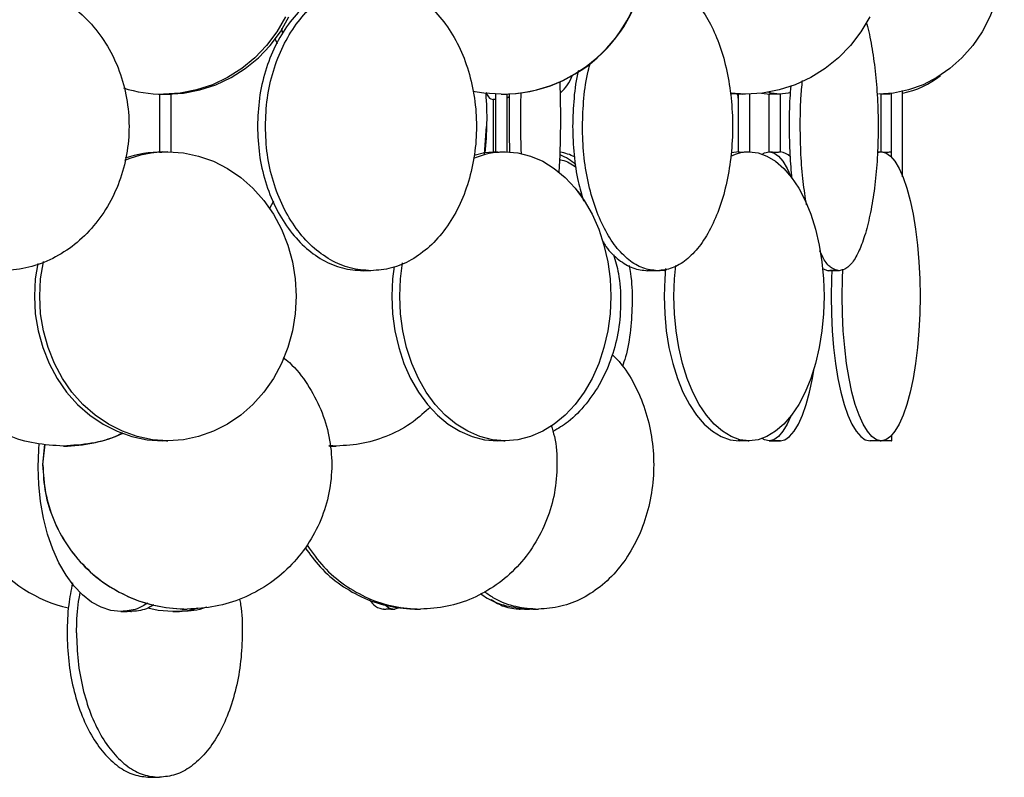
# Model space of a CAD drawing. Header units: millimetres. Extents: x 599 to 2581, y 477 to 2698.
# Tile 16 of 31: x 1040 to 1211, y 1493 to 1624. Entities that reach past the tile are written whole.
import ezdxf

# ---------------------------------------------------------------- set-up
doc = ezdxf.new("R2010")
doc.units = ezdxf.units.MM

msp = doc.modelspace()

# ---------------------------------------------------------------- linework, layer by layer
at = {"color": 7, "linetype": 'Continuous', "lineweight": 25}
for p, q in [((1085.79, 1621.45), (1085.58, 1622.29)), ((1084.47, 1620.49), (1084.8, 1619.73)), ((1064.43, 1610.95), (1064.43, 1600.93)), ((1066.43, 1600.93), (1066.43, 1610.96)), ((1122.59, 1610.96), (1122.59, 1600.93)), ((1124.59, 1600.94), (1124.59, 1610.96)), ((1165.85, 1610.94), (1163.19, 1611.09)), ((1163.22, 1611.04), (1165.38, 1610.94)), ((1164.61, 1610.96), (1164.61, 1600.94)), ((1166.61, 1600.94), (1166.61, 1610.95)), ((1168.64, 1611.11), (1170.05, 1610.94)), ((1169.92, 1610.95), (1169.92, 1600.94)), ((1171.92, 1600.94), (1171.92, 1610.94)), ((1189.37, 1600.94), (1189.37, 1610.95)), ((1190.89, 1610.94), (1189.98, 1610.98)), ((1122.2, 1610.04), (1122.2, 1600.92)), ((1124.97, 1610.46), (1124.59, 1610.24)), ((1120.71, 1600.58), (1121.05, 1605.37)), ((1164.76, 1600.94), (1163.36, 1600.8)), ((1188.7, 1600.83), (1189.34, 1600.94)), ((1136.47, 1594.48), (1137.6, 1593.35)), ((1084.15, 1592.4), (1083.5, 1591.16)), ((1101.03, 1580.37), (1099.34, 1580.37)), ((1101.34, 1580.36), (1101.34, 1580.39)), ((1150.63, 1580.37), (1148.78, 1580.37)), ((1151.87, 1580.37), (1151.98, 1580.37)), ((1179.16, 1580.73), (1180.15, 1580.37)), ((1182.08, 1580.37), (1180.12, 1580.37)), ((1065.89, 1550.94), (1064.44, 1550.94)), ((1124.28, 1550.94), (1122.6, 1550.94)), ((1166.47, 1550.94), (1164.63, 1550.94)), ((1169.95, 1550.94), (1171.91, 1550.94)), ((1189.34, 1550.94), (1187.38, 1550.94)), ((1191.19, 1550.94), (1189.34, 1550.94)), ((1191.19, 1550.94), (1191.19, 1551.9)), ((1044.56, 1550.33), (1044.21, 1546.78)), ((1044.25, 1546.78), (1044.6, 1550.33)), ((1095.04, 1550.01), (1093.91, 1550.13)), ((1093.92, 1550.02), (1094.45, 1550.01)), ((1106.07, 1522.08), (1105.18, 1521.78)), ((1128.6, 1521.8), (1128.48, 1521.78))]:
    msp.add_line(p, q, dxfattribs=at)
at = {"color": 7, "linetype": 'Continuous', "lineweight": 25, "flags": 128}
for points in [[(1201.84, 1656.03), (1203.31, 1654.65), (1205.18, 1652.52), (1206.8, 1650.14), (1208.16, 1647.56), (1209.24, 1644.81), (1210.02, 1641.92), (1210.5, 1638.96), (1210.66, 1635.94), (1210.5, 1632.93), (1210.02, 1629.96), (1209.24, 1627.08), (1208.16, 1624.32), (1206.8, 1621.74), (1205.18, 1619.36), (1203.31, 1617.23), (1201.24, 1615.37), (1198.99, 1613.81), (1196.59, 1612.57), (1194.08, 1611.67), (1191.49, 1611.12), (1188.86, 1610.94)], [(1086.23, 1624.32), (1084.74, 1621.74), (1082.97, 1619.36), (1080.93, 1617.23), (1078.67, 1615.37), (1076.2, 1613.81), (1073.58, 1612.57), (1070.83, 1611.67), (1068, 1611.12), (1065.13, 1610.94)], [(1065.73, 1610.94), (1068.61, 1611.12), (1071.44, 1611.67), (1074.18, 1612.57), (1076.81, 1613.81), (1079.27, 1615.37), (1081.54, 1617.23), (1083.57, 1619.36), (1085.35, 1621.74), (1086.83, 1624.32)], [(1187.36, 1624.32), (1185.84, 1621.74), (1184.03, 1619.36), (1181.96, 1617.23), (1179.65, 1615.37), (1177.14, 1613.81), (1174.46, 1612.57), (1171.66, 1611.67), (1168.78, 1611.12), (1165.85, 1610.94)], [(1123.56, 1610.94), (1120.55, 1611.12), (1118.65, 1611.43)], [(1171.79, 1610.94), (1170.31, 1611.12), (1169.8, 1611.27)], [(1173.64, 1611.23), (1173.27, 1611.12), (1171.79, 1610.94)], [(1065.89, 1600.94), (1068.57, 1600.76), (1071.2, 1600.22), (1073.76, 1599.32), (1076.21, 1598.08), (1078.5, 1596.52), (1080.61, 1594.65), (1082.51, 1592.52), (1084.16, 1590.14), (1085.55, 1587.56), (1086.65, 1584.81), (1087.44, 1581.92), (1087.93, 1578.96), (1088.09, 1575.94), (1087.93, 1572.93), (1087.44, 1569.96), (1086.65, 1567.08), (1085.55, 1564.32), (1084.16, 1561.74), (1082.51, 1559.36), (1080.61, 1557.23), (1078.5, 1555.37), (1076.21, 1553.81), (1073.76, 1552.57), (1071.2, 1551.67), (1068.57, 1551.12), (1065.89, 1550.94)], [(1122.91, 1600.94), (1120.71, 1600.76), (1118.9, 1600.33)], [(1124.28, 1600.94), (1126.48, 1600.76), (1128.65, 1600.22), (1130.76, 1599.32), (1132.77, 1598.08), (1134.66, 1596.52), (1136.39, 1594.65), (1137.95, 1592.52), (1139.31, 1590.14), (1140.46, 1587.56), (1141.36, 1584.81), (1142.02, 1581.92), (1142.42, 1578.96), (1142.55, 1575.94), (1142.42, 1572.93), (1142.02, 1569.96), (1141.36, 1567.08), (1140.46, 1564.32), (1139.31, 1561.74), (1137.95, 1559.36), (1136.39, 1557.23), (1134.66, 1555.37), (1132.77, 1553.81), (1130.76, 1552.57), (1128.65, 1551.67), (1126.48, 1551.12), (1124.28, 1550.94)], [(1166.47, 1600.94), (1168.03, 1600.76), (1169.58, 1600.22), (1171.08, 1599.32), (1172.51, 1598.08), (1173.85, 1596.52), (1175.08, 1594.65), (1176.19, 1592.52), (1177.16, 1590.14), (1177.97, 1587.56), (1178.61, 1584.81), (1179.08, 1581.92), (1179.36, 1578.96), (1179.46, 1575.94), (1179.36, 1572.93), (1179.08, 1569.96), (1178.61, 1567.08), (1177.97, 1564.32), (1177.16, 1561.74), (1176.19, 1559.36), (1175.08, 1557.23), (1173.85, 1555.37), (1172.51, 1553.81), (1171.08, 1552.57), (1169.58, 1551.67), (1168.03, 1551.12), (1166.47, 1550.94)], [(1168.76, 1600.55), (1169.14, 1600.76), (1169.95, 1600.94)], [(1169.95, 1600.94), (1170.77, 1600.76), (1171.57, 1600.22), (1172.35, 1599.32), (1173.09, 1598.08), (1173.72, 1596.69)], [(1189.34, 1600.94), (1190.15, 1600.76), (1190.95, 1600.22), (1191.73, 1599.32), (1192.47, 1598.08), (1193.17, 1596.52), (1193.81, 1594.65), (1194.39, 1592.52), (1194.89, 1590.14), (1195.31, 1587.56), (1195.64, 1584.81), (1195.89, 1581.92), (1196.03, 1578.96), (1196.08, 1575.94), (1196.03, 1572.93), (1195.89, 1569.96), (1195.64, 1567.08), (1195.31, 1564.32), (1194.89, 1561.74), (1194.39, 1559.36), (1193.81, 1557.23), (1193.17, 1555.37), (1192.47, 1553.81), (1191.73, 1552.57), (1190.95, 1551.67), (1190.15, 1551.12), (1189.34, 1550.94)], [(1043.36, 1581.64), (1042.94, 1578.96), (1042.77, 1575.94), (1042.94, 1572.93), (1043.42, 1569.96), (1044.22, 1567.08), (1045.32, 1564.32), (1046.7, 1561.74), (1048.36, 1559.36), (1050.25, 1557.23), (1052.36, 1555.37), (1054.66, 1553.81), (1057.1, 1552.57), (1059.66, 1551.67), (1062.3, 1551.12), (1064.97, 1550.94)], [(1065.89, 1550.94), (1063.22, 1551.12), (1060.58, 1551.67), (1058.02, 1552.57), (1055.58, 1553.81), (1053.28, 1555.37), (1051.17, 1557.23), (1049.28, 1559.36), (1047.62, 1561.74), (1046.24, 1564.32), (1045.14, 1567.08), (1044.34, 1569.96), (1043.86, 1572.93), (1043.7, 1575.94), (1043.86, 1578.96), (1044.34, 1581.92), (1044.35, 1581.98)], [(1124.28, 1550.94), (1122.08, 1551.12), (1119.9, 1551.67), (1117.8, 1552.57), (1115.79, 1553.81), (1113.9, 1555.37), (1112.16, 1557.23), (1110.6, 1559.36), (1109.24, 1561.74), (1108.1, 1564.32), (1107.19, 1567.08), (1106.54, 1569.96), (1106.14, 1572.93), (1106.01, 1575.94), (1106.14, 1578.96), (1106.5, 1581.73)], [(1105.03, 1581.1), (1104.77, 1578.96), (1104.64, 1575.94), (1104.77, 1572.93), (1105.17, 1569.96), (1105.83, 1567.08), (1106.73, 1564.32), (1107.88, 1561.74), (1109.24, 1559.36), (1110.8, 1557.23), (1112.53, 1555.37), (1114.42, 1553.81), (1116.43, 1552.57), (1118.54, 1551.67), (1120.71, 1551.12), (1122.91, 1550.94)], [(1152.01, 1580.75), (1151.87, 1578.96), (1151.77, 1575.94), (1151.87, 1572.93), (1152.15, 1569.96), (1152.61, 1567.08), (1153.26, 1564.32), (1154.07, 1561.74), (1155.04, 1559.36), (1156.15, 1557.23), (1157.38, 1555.37), (1158.72, 1553.81), (1160.15, 1552.57), (1161.65, 1551.67), (1163.19, 1551.12), (1164.76, 1550.94)], [(1166.47, 1550.94), (1164.9, 1551.12), (1163.36, 1551.67), (1161.86, 1552.57), (1160.43, 1553.81), (1159.09, 1555.37), (1157.86, 1557.23), (1156.75, 1559.36), (1155.78, 1561.74), (1154.97, 1564.32), (1154.32, 1567.08), (1153.86, 1569.96), (1153.57, 1572.93), (1153.48, 1575.94), (1153.57, 1578.96), (1153.78, 1581.3)], [(1180.78, 1580.47), (1180.72, 1578.96), (1180.67, 1575.94), (1180.72, 1572.93), (1180.86, 1569.96), (1181.1, 1567.08), (1181.44, 1564.32), (1181.86, 1561.74), (1182.36, 1559.36), (1182.94, 1557.23), (1183.58, 1555.37), (1184.28, 1553.81), (1185.02, 1552.57), (1185.8, 1551.67), (1186.6, 1551.12), (1187.41, 1550.94)], [(1189.34, 1550.94), (1188.52, 1551.12), (1187.72, 1551.67), (1186.95, 1552.57), (1186.2, 1553.81), (1185.51, 1555.37), (1184.86, 1557.23), (1184.29, 1559.36), (1183.79, 1561.74), (1183.36, 1564.32), (1183.03, 1567.08), (1182.79, 1569.96), (1182.64, 1572.93), (1182.59, 1575.94), (1182.64, 1578.96), (1182.71, 1580.65)], [(1171.88, 1550.94), (1172.69, 1551.12), (1173.49, 1551.67), (1174.27, 1552.57), (1175.01, 1553.81), (1175.71, 1555.37), (1176.35, 1557.23), (1176.93, 1559.36), (1177.43, 1561.74), (1177.72, 1563.46)], [(1173.72, 1555.2), (1173.09, 1553.81), (1172.35, 1552.57), (1171.57, 1551.67), (1170.77, 1551.12), (1169.95, 1550.94)], [(1169.95, 1550.94), (1169.14, 1551.12), (1168.76, 1551.33)], [(1187.38, 1550.94), (1187.38, 1550.94), (1187.45, 1550.95), (1187.63, 1550.96), (1187.9, 1550.96), (1188.22, 1550.96), (1188.55, 1550.96), (1188.87, 1550.95), (1189.13, 1550.95), (1189.3, 1550.94), (1189.34, 1550.94), (1189.34, 1550.94)], [(1057.76, 1521.38), (1056.03, 1521.56), (1054.33, 1522.11), (1052.68, 1523), (1051.1, 1524.24), (1049.62, 1525.8), (1048.25, 1527.67), (1047.03, 1529.8), (1045.96, 1532.18), (1045.07, 1534.76), (1044.35, 1537.51), (1043.84, 1540.4), (1043.53, 1543.37), (1043.42, 1546.38), (1043.53, 1549.39), (1043.61, 1550.44)], [(1066.73, 1521.38), (1064.23, 1521.56), (1062.44, 1521.92)]]:
    msp.add_lwpolyline(points, dxfattribs=at)
at = {"color": 7, "linetype": 'Continuous', "lineweight": 25}
for centre, radius, start, end in [((1123.55, 1635.94), 25, 270.0268, 86.8483), ((1123.62, 1635.94), 25, 270.0268, 87.005), ((1129.49, 1616.39), 6.76, 309.813, 340.5672), ((1190.32, 1625.54), 14.67, 280.7994, 309.344), ((962.23, 1606.8), 171.65, 356.8706, 2.1014), ((1065.14, 1633.75), 22.81, 252.2204, 269.9802), ((1065.03, 1606.79), 56.09, 353.8486, 4.3876), ((1302.18, 1606.79), 177.25, 178.6462, 181.8979), ((1303.22, 1606.79), 176.31, 178.5771, 181.9925), ((1065.92, 1580.95), 19.99, 90.0714, 112.1194), ((1064.99, 1581), 19.94, 90.0564, 109.0524), ((1124.33, 1587.06), 13.88, 90.2269, 113.5647), ((1130.17, 1591.64), 9.5, 48.2165, 67.7736), ((1132.68, 1593.33), 7.63, 61.938, 81.7329), ((1166.56, 1593.55), 7.39, 90.6766, 116.26), ((1171.66, 1598.28), 2.67, 43.9868, 85.2103), ((1047.82, 1575.01), 24.99, 270.0002, 294.1184), ((1054.16, 1545.7), 24.35, 217.4267, 256.9788)]:
    msp.add_arc(centre, radius, start, end, dxfattribs=at)
for points in [[(1036.96, 1630.37), (1038.41, 1630.28), (1041.32, 1630.09), (1045.51, 1628.6), (1049.37, 1626.29), (1052.75, 1623.16), (1055.53, 1619.35), (1057.6, 1615), (1058.87, 1610.28), (1059.3, 1605.37), (1058.87, 1600.46), (1057.6, 1595.74), (1055.53, 1591.39), (1052.75, 1587.58), (1049.37, 1584.44), (1045.51, 1582.13), (1041.32, 1580.65), (1038.41, 1580.46), (1036.96, 1580.37)], [(1099.66, 1630.37), (1098.47, 1630.28), (1096.07, 1630.09), (1092.62, 1628.6), (1089.44, 1626.29), (1086.66, 1623.16), (1084.37, 1619.35), (1082.68, 1615), (1081.59, 1610.28), (1081.46, 1607), (1081.39, 1605.37)], [(1082.76, 1605.37), (1082.82, 1607), (1082.96, 1610.28), (1084.05, 1615), (1085.73, 1619.35), (1088.02, 1623.16), (1090.81, 1626.29), (1093.99, 1628.6), (1097.44, 1630.09), (1099.83, 1630.28), (1101.03, 1630.37)], [(1101.03, 1630.37), (1102.22, 1630.28), (1104.61, 1630.09), (1108.06, 1628.6), (1111.24, 1626.29), (1114.03, 1623.16), (1116.32, 1619.35), (1118.01, 1615), (1119.06, 1610.28), (1119.41, 1605.37), (1119.06, 1600.46), (1118.01, 1595.74), (1116.32, 1591.39), (1114.03, 1587.58), (1111.24, 1584.44), (1108.06, 1582.13), (1104.61, 1580.65), (1102.22, 1580.46), (1101.03, 1580.37)], [(1150.63, 1630.37), (1151.48, 1630.28), (1153.18, 1630.09), (1155.63, 1628.6), (1157.89, 1626.29), (1159.87, 1623.16), (1161.5, 1619.35), (1162.7, 1615), (1163.45, 1610.28), (1163.7, 1605.37), (1163.45, 1600.46), (1162.7, 1595.74), (1161.5, 1591.39), (1159.87, 1587.58), (1157.89, 1584.44), (1155.63, 1582.13), (1153.18, 1580.65), (1151.48, 1580.46), (1150.63, 1580.37)], [(1081.39, 1605.37), (1081.46, 1603.73), (1081.59, 1600.46), (1082.68, 1595.74), (1084.37, 1591.39), (1086.66, 1587.58), (1089.44, 1584.44), (1092.62, 1582.13), (1096.07, 1580.65), (1098.47, 1580.46), (1099.66, 1580.37)], [(1101.03, 1580.37), (1099.83, 1580.46), (1097.44, 1580.65), (1093.99, 1582.13), (1090.81, 1584.44), (1088.02, 1587.58), (1085.73, 1591.39), (1084.05, 1595.74), (1082.96, 1600.46), (1082.82, 1603.73), (1082.76, 1605.37)], [(1150.63, 1580.37), (1149.78, 1580.46), (1148.08, 1580.65), (1145.62, 1582.13), (1143.36, 1584.44), (1141.38, 1587.58), (1139.75, 1591.39), (1138.55, 1595.74), (1137.78, 1600.46), (1137.68, 1603.73), (1137.64, 1605.37)], [(1044.21, 1546.78), (1044.31, 1545.15), (1044.49, 1541.88), (1045.98, 1537.16), (1048.29, 1532.81), (1051.42, 1528.99), (1055.23, 1525.86), (1059.58, 1523.55), (1064.3, 1522.06), (1067.57, 1521.88), (1069.21, 1521.78)], [(1044.25, 1546.78), (1044.34, 1545.15), (1044.53, 1541.88), (1046.01, 1537.16), (1048.32, 1532.81), (1051.46, 1528.99), (1055.27, 1525.86), (1059.62, 1523.55), (1064.34, 1522.06), (1067.61, 1521.88), (1069.25, 1521.78)], [(1048.44, 1517.66), (1048.49, 1516.02), (1048.6, 1512.75), (1049.45, 1508.03), (1050.77, 1503.68), (1052.57, 1499.87), (1054.76, 1496.74), (1057.25, 1494.42), (1059.96, 1492.94), (1061.84, 1492.75), (1062.78, 1492.66)], [(1050.07, 1517.66), (1050.13, 1516.02), (1050.23, 1512.75), (1051.09, 1508.03), (1052.41, 1503.68), (1054.21, 1499.87), (1056.4, 1496.74), (1058.89, 1494.42), (1061.6, 1492.94), (1063.47, 1492.75), (1064.41, 1492.66)]]:
    msp.add_open_spline(points, degree=3, dxfattribs=at)
for points, knots in [([(1186.75, 1623.35), (1186.78, 1623.25), (1187.16, 1622.12), (1187.71, 1619.3), (1188.35, 1615.01), (1188.73, 1610.27), (1188.87, 1605.37), (1188.74, 1600.46), (1188.35, 1595.74), (1187.72, 1591.39), (1186.88, 1587.58), (1185.85, 1584.44), (1184.68, 1582.13), (1183.4, 1580.65), (1182.52, 1580.46), (1182.08, 1580.37)], [0, 0, 0, 0, 0.0081331, 0.0907887, 0.1734443, 0.2560998, 0.3387554, 0.421411, 0.5040666, 0.5867221, 0.6693777, 0.7520333, 0.8346889, 0.9173444, 1, 1, 1, 1]), ([(1137.64, 1605.37), (1137.69, 1607), (1137.8, 1610.26), (1138.33, 1614), (1138.89, 1615.91), (1139.03, 1616.39)], [0, 0, 0, 0, 0.428095, 0.856191, 1, 1, 1, 1]), ([(1136.93, 1614.97), (1136.92, 1614.96), (1136.52, 1613.51), (1136.1, 1610.25), (1135.99, 1606.99), (1135.93, 1605.37)], [0, 0, 0, 0, 0.004387, 0.502194, 1, 1, 1, 1]), ([(1173.71, 1612.37), (1173.65, 1611.67), (1173.44, 1609.41), (1173.42, 1607.02), (1173.41, 1605.37)], [0, 0, 0, 0, 0.311746, 1, 1, 1, 1]), ([(1175.33, 1605.37), (1175.35, 1607.01), (1175.38, 1609.72), (1175.62, 1612.28), (1175.71, 1613.29)], [0, 0, 0, 0, 0.60668, 1, 1, 1, 1]), ([(1065.13, 1610.94), (1065.24, 1610.94), (1065.46, 1610.94), (1065.72, 1610.95), (1065.96, 1610.95), (1066.18, 1610.96), (1066.36, 1610.96), (1066.44, 1610.96), (1066.42, 1610.96), (1066.42, 1610.96)], [0, 0, 0, 0, 0.179519, 0.359034, 0.4184, 0.598012, 0.777627, 0.957149, 1, 1, 1, 1]), ([(1120.93, 1611.25), (1121.08, 1610.97), (1121.49, 1610.16), (1121.93, 1610.07), (1122.22, 1610.01)], [0, 0, 0, 0, 0.3485523, 1, 1, 1, 1]), ([(1123.56, 1610.94), (1123.67, 1610.94), (1123.9, 1610.94), (1124.14, 1610.95), (1124.34, 1610.95), (1124.49, 1610.96), (1124.6, 1610.96), (1124.58, 1610.96), (1124.58, 1610.96)], [0, 0, 0, 0, 0.210045, 0.420085, 0.489547, 0.6997, 0.909858, 1, 1, 1, 1]), ([(1164.61, 1610.24), (1164.61, 1610.24), (1164.6, 1610.5), (1164.55, 1610.73), (1164.5, 1610.97)], [0, 0, 0, 0, 0.006548, 1, 1, 1, 1]), ([(1165.85, 1610.94), (1165.74, 1610.94), (1165.52, 1610.94), (1165.18, 1610.95), (1164.9, 1610.96), (1164.71, 1610.96), (1164.61, 1610.96), (1164.62, 1610.96), (1164.63, 1610.96)], [0, 0, 0, 0, 0.18633, 0.372656, 0.559076, 0.745557, 0.931936, 1, 1, 1, 1]), ([(1171.79, 1610.94), (1171.72, 1610.94), (1171.59, 1610.94), (1171.3, 1610.95), (1170.97, 1610.96), (1170.63, 1610.96), (1170.32, 1610.96), (1170.08, 1610.96), (1169.94, 1610.95), (1169.93, 1610.95), (1169.93, 1610.95)], [0, 0, 0, 0, 0.12822, 0.256437, 0.384718, 0.513042, 0.641296, 0.769476, 0.895994, 1, 1, 1, 1]), ([(1190.89, 1610.94), (1190.81, 1610.94), (1190.63, 1610.94), (1190.3, 1610.95), (1189.96, 1610.96), (1189.64, 1610.96), (1189.48, 1610.96), (1189.41, 1610.96)], [0, 0, 0, 0, 0.200549, 0.401095, 0.601741, 0.802454, 1, 1, 1, 1]), ([(1191.05, 1611), (1191.05, 1610.75), (1191.05, 1608.94), (1191.05, 1607.02), (1191.05, 1605.37)], [0, 0, 0, 0, 0.138096, 1, 1, 1, 1]), ([(1193.05, 1605.37), (1193.05, 1607.02), (1193.05, 1609.14), (1193.05, 1611.14), (1193.05, 1611.58)], [0, 0, 0, 0, 0.778039, 1, 1, 1, 1]), ([(1122.59, 1610.03), (1122.58, 1610.03), (1122.49, 1610.03), (1122.38, 1610.02), (1122.27, 1610.02), (1122.19, 1610.01), (1122.21, 1610.01), (1122.22, 1610.01)], [0, 0, 0, 0, 0.062164, 0.279267, 0.496648, 0.689437, 1, 1, 1, 1]), ([(1135.93, 1605.37), (1135.98, 1603.73), (1136.08, 1600.47), (1136.76, 1596.05), (1137.52, 1593.52), (1137.86, 1592.41)], [0, 0, 0, 0, 0.359058, 0.718116, 1, 1, 1, 1]), ([(1173.41, 1605.37), (1173.43, 1603.73), (1173.47, 1600.6), (1173.75, 1597.66), (1173.88, 1596.26)], [0, 0, 0, 0, 0.5258855, 1, 1, 1, 1]), ([(1176.43, 1591.77), (1176.22, 1593.09), (1175.79, 1595.82), (1175.41, 1600.47), (1175.36, 1603.73), (1175.33, 1605.37)], [0, 0, 0, 0, 0.317918, 0.658959, 1, 1, 1, 1]), ([(1191.05, 1605.37), (1191.05, 1603.71), (1191.05, 1601.91), (1191.05, 1600.21), (1191.05, 1600.07)], [0, 0, 0, 0, 0.9169877, 1, 1, 1, 1]), ([(1193.05, 1596.61), (1193.05, 1597.89), (1193.05, 1600.72), (1193.05, 1603.73), (1193.05, 1605.37)], [0, 0, 0, 0, 0.453021, 1, 1, 1, 1]), ([(1064.44, 1600.93), (1064.44, 1600.93), (1064.45, 1600.92), (1064.59, 1600.92), (1064.82, 1600.93), (1065.13, 1600.93), (1065.47, 1600.94), (1065.73, 1600.94), (1065.86, 1600.94), (1065.89, 1600.94)], [0, 0, 0, 0, 0.125256, 0.289813, 0.454275, 0.618787, 0.783413, 0.948041, 1, 1, 1, 1]), ([(1122.61, 1600.93), (1122.61, 1600.93), (1122.6, 1600.93), (1122.72, 1600.92), (1122.93, 1600.92), (1123.23, 1600.93), (1123.56, 1600.93), (1123.9, 1600.94), (1124.14, 1600.94), (1124.25, 1600.94), (1124.28, 1600.94)], [0, 0, 0, 0, 0.0827827, 0.2280758, 0.3732896, 0.5184209, 0.6635952, 0.8088709, 0.9541482, 1, 1, 1, 1]), ([(1164.63, 1600.94), (1164.62, 1600.94), (1164.61, 1600.93), (1164.71, 1600.93), (1164.91, 1600.92), (1165.19, 1600.92), (1165.52, 1600.93), (1165.86, 1600.93), (1166.17, 1600.94), (1166.37, 1600.94), (1166.45, 1600.94), (1166.47, 1600.94)], [0, 0, 0, 0, 0.049252, 0.179225, 0.309241, 0.439186, 0.569057, 0.698967, 0.828968, 0.958969, 1, 1, 1, 1]), ([(1169.95, 1600.94), (1170, 1600.94), (1170.08, 1600.94), (1170.32, 1600.93), (1170.63, 1600.93), (1170.97, 1600.92), (1171.3, 1600.92), (1171.59, 1600.93), (1171.8, 1600.93), (1171.91, 1600.94), (1171.91, 1600.94), (1171.9, 1600.94)], [0, 0, 0, 0, 0.11755, 0.235098, 0.352705, 0.470351, 0.587932, 0.705446, 0.822996, 0.940627, 1, 1, 1, 1]), ([(1188.7, 1600.93), (1188.76, 1600.93), (1188.92, 1600.93), (1189.14, 1600.94), (1189.28, 1600.94), (1189.33, 1600.94), (1189.34, 1600.94)], [0, 0, 0, 0, 0.183065, 0.535857, 0.888652, 1, 1, 1, 1]), ([(1189.37, 1600.94), (1189.38, 1600.94), (1189.44, 1600.93), (1189.65, 1600.93), (1189.96, 1600.92), (1190.3, 1600.92), (1190.63, 1600.93), (1190.91, 1600.93), (1191.11, 1600.94), (1191.18, 1600.94), (1191.19, 1600.94), (1191.19, 1600.94)], [0, 0, 0, 0, 0.03046, 0.163002, 0.295588, 0.428101, 0.560539, 0.693017, 0.825587, 0.958158, 1, 1, 1, 1]), ([(1133.72, 1599.6), (1133.85, 1599.58), (1134.82, 1599.44), (1135.73, 1598.84), (1136.52, 1598.33)], [0, 0, 0, 0, 0.141171, 1, 1, 1, 1]), ([(1141.2, 1585.38), (1141.36, 1585.11), (1142.18, 1583.77), (1143.93, 1582.17), (1146.36, 1580.64), (1148.07, 1580.46), (1148.92, 1580.37)], [0, 0, 0, 0, 0.078508, 0.385672, 0.692836, 1, 1, 1, 1]), ([(1182.08, 1580.37), (1181.64, 1580.47), (1180.76, 1580.67), (1179.61, 1581.9), (1178.98, 1583.26), (1178.72, 1583.8)], [0, 0, 0, 0, 0.375457, 0.750915, 1, 1, 1, 1]), ([(1143.04, 1583.21), (1143.34, 1582.11), (1144.08, 1579.47), (1144.37, 1575.01), (1143.99, 1570.11), (1142.81, 1565.39), (1140.91, 1561.03), (1138.34, 1557.24), (1135.52, 1554.3), (1133.42, 1553.05), (1132.53, 1552.52)], [0, 0, 0, 0, 0.094985, 0.229261, 0.363538, 0.497814, 0.63209, 0.766366, 0.900642, 1, 1, 1, 1]), ([(1101.03, 1580.37), (1100.94, 1580.37), (1100.79, 1580.37), (1100.54, 1580.37), (1100.31, 1580.38), (1100.08, 1580.38), (1099.84, 1580.39), (1099.6, 1580.39), (1099.43, 1580.39), (1099.35, 1580.38), (1099.35, 1580.38), (1099.34, 1580.38)], [0, 0, 0, 0, 0.143663, 0.232744, 0.333136, 0.433722, 0.52291, 0.666515, 0.810286, 0.899471, 1, 1, 1, 1]), ([(1145.7, 1581.25), (1145.79, 1580.8), (1146.18, 1578.79), (1146.31, 1575), (1146.03, 1570.13), (1145.41, 1566.31), (1144.74, 1564.34), (1144.56, 1563.8)], [0, 0, 0, 0, 0.078888, 0.351306, 0.623724, 0.896142, 1, 1, 1, 1]), ([(1150.63, 1580.37), (1150.56, 1580.37), (1150.45, 1580.37), (1150.22, 1580.37), (1150.01, 1580.38), (1149.78, 1580.38), (1149.52, 1580.39), (1149.24, 1580.39), (1149.02, 1580.39), (1148.87, 1580.38), (1148.79, 1580.38), (1148.76, 1580.38), (1148.77, 1580.37), (1148.77, 1580.37)], [0, 0, 0, 0, 0.130372, 0.211213, 0.302317, 0.393598, 0.474535, 0.604856, 0.735326, 0.816261, 0.907489, 0.998835, 1, 1, 1, 1]), ([(1152.02, 1580.37), (1152.01, 1580.38), (1152, 1580.38), (1151.92, 1580.38), (1151.78, 1580.39), (1151.55, 1580.39), (1151.27, 1580.39), (1151.01, 1580.38), (1150.82, 1580.38), (1150.71, 1580.38), (1150.67, 1580.38)], [0, 0, 0, 0, 0.122348, 0.244932, 0.353625, 0.528638, 0.703851, 0.812541, 0.935055, 1, 1, 1, 1]), ([(1182.08, 1580.37), (1182.04, 1580.37), (1181.97, 1580.37), (1181.79, 1580.37), (1181.61, 1580.38), (1181.4, 1580.38), (1181.14, 1580.39), (1180.84, 1580.39), (1180.57, 1580.39), (1180.37, 1580.38), (1180.23, 1580.38), (1180.15, 1580.37), (1180.11, 1580.37), (1180.12, 1580.37), (1180.12, 1580.37)], [0, 0, 0, 0, 0.117966, 0.191114, 0.273549, 0.356144, 0.429379, 0.547298, 0.665353, 0.738586, 0.821134, 0.903787, 0.977089, 1, 1, 1, 1]), ([(1085.83, 1565.36), (1086.2, 1565.07), (1087.85, 1563.76), (1090.13, 1560.73), (1092.5, 1556.42), (1093.92, 1551.69), (1094.4, 1546.79), (1093.92, 1541.88), (1092.49, 1537.16), (1090.16, 1532.81), (1087.03, 1528.99), (1083.22, 1525.86), (1078.87, 1523.55), (1074.15, 1522.06), (1070.88, 1521.88), (1069.25, 1521.78)], [0, 0, 0, 0, 0.0234207, 0.1048023, 0.186184, 0.2675656, 0.3489472, 0.4303288, 0.5117104, 0.593092, 0.6744736, 0.7558552, 0.8372368, 0.9186184, 1, 1, 1, 1]), ([(1142.79, 1565.83), (1143.25, 1565.39), (1144.73, 1563.94), (1146.7, 1560.74), (1148.58, 1556.42), (1149.71, 1551.69), (1150.1, 1546.79), (1149.71, 1541.88), (1148.57, 1537.16), (1146.71, 1532.81), (1144.22, 1528.99), (1141.17, 1525.86), (1137.7, 1523.55), (1133.93, 1522.06), (1131.31, 1521.88), (1130.01, 1521.78)], [0, 0, 0, 0, 0.035431, 0.115812, 0.196193, 0.276573, 0.356954, 0.437335, 0.517716, 0.598096, 0.678477, 0.758858, 0.839239, 0.919619, 1, 1, 1, 1]), ([(1111.33, 1556.81), (1110.36, 1555.91), (1108.21, 1553.92), (1104.23, 1551.79), (1099.73, 1550.29), (1096.6, 1550.11), (1095.04, 1550.01)], [0, 0, 0, 0, 0.21703, 0.47802, 0.73901, 1, 1, 1, 1]), ([(1047.79, 1550.01), (1046.15, 1550.12), (1042.89, 1550.32), (1039.07, 1551.39), (1037.1, 1552.5), (1036.54, 1552.81)], [0, 0, 0, 0, 0.418806, 0.837612, 1, 1, 1, 1]), ([(1132.22, 1553.61), (1132.42, 1552.96), (1133.11, 1550.76), (1133.35, 1546.77), (1132.94, 1541.88), (1131.57, 1537.16), (1129.38, 1532.81), (1126.42, 1528.99), (1122.81, 1525.86), (1118.7, 1523.55), (1114.24, 1522.06), (1111.14, 1521.88), (1109.59, 1521.78)], [0, 0, 0, 0, 0.0440297, 0.1502486, 0.2564676, 0.3626865, 0.4689054, 0.5751243, 0.6813432, 0.7875622, 0.8937811, 1, 1, 1, 1]), ([(1058, 1552.26), (1057.79, 1552.15), (1056.14, 1551.24), (1052.67, 1550.34), (1049.41, 1550.12), (1047.79, 1550.01)], [0, 0, 0, 0, 0.0699771, 0.5349886, 1, 1, 1, 1]), ([(1064.44, 1550.96), (1064.44, 1550.96), (1064.45, 1550.96), (1064.59, 1550.96), (1064.82, 1550.96), (1065.13, 1550.95), (1065.47, 1550.95), (1065.73, 1550.94), (1065.86, 1550.94), (1065.89, 1550.94)], [0, 0, 0, 0, 0.125256, 0.289813, 0.454275, 0.618787, 0.783413, 0.948041, 1, 1, 1, 1]), ([(1122.61, 1550.95), (1122.61, 1550.95), (1122.6, 1550.96), (1122.72, 1550.96), (1122.93, 1550.96), (1123.23, 1550.96), (1123.56, 1550.95), (1123.9, 1550.95), (1124.14, 1550.94), (1124.25, 1550.94), (1124.28, 1550.94)], [0, 0, 0, 0, 0.082783, 0.228076, 0.37329, 0.518421, 0.663595, 0.808871, 0.954148, 1, 1, 1, 1]), ([(1164.63, 1550.95), (1164.62, 1550.95), (1164.61, 1550.95), (1164.71, 1550.96), (1164.91, 1550.96), (1165.19, 1550.96), (1165.52, 1550.96), (1165.86, 1550.95), (1166.17, 1550.95), (1166.37, 1550.94), (1166.45, 1550.94), (1166.47, 1550.94)], [0, 0, 0, 0, 0.049252, 0.179225, 0.309241, 0.439186, 0.569057, 0.698967, 0.828968, 0.958969, 1, 1, 1, 1]), ([(1169.95, 1550.94), (1170, 1550.94), (1170.08, 1550.94), (1170.32, 1550.95), (1170.63, 1550.96), (1170.97, 1550.96), (1171.3, 1550.96), (1171.59, 1550.96), (1171.8, 1550.95), (1171.91, 1550.95), (1171.91, 1550.94), (1171.9, 1550.94)], [0, 0, 0, 0, 0.11755, 0.235098, 0.352705, 0.470351, 0.587932, 0.705446, 0.822996, 0.940627, 1, 1, 1, 1]), ([(1189.19, 1550.94), (1189.2, 1550.94), (1189.22, 1550.94), (1189.39, 1550.95), (1189.65, 1550.96), (1189.96, 1550.96), (1190.3, 1550.96), (1190.63, 1550.96), (1190.91, 1550.95), (1191.11, 1550.95), (1191.18, 1550.94), (1191.19, 1550.94), (1191.19, 1550.94)], [0, 0, 0, 0, 0.107314, 0.214626, 0.321991, 0.429392, 0.536735, 0.644016, 0.751329, 0.858717, 0.966106, 1, 1, 1, 1]), ([(1047.79, 1550.01), (1047.92, 1550.01), (1048.18, 1550.01), (1048.52, 1550.02), (1048.74, 1550.03), (1048.83, 1550.03), (1048.76, 1550.03), (1048.54, 1550.02), (1048.21, 1550.01), (1047.95, 1550.01), (1047.82, 1550.01)], [0, 0, 0, 0, 0.12494, 0.249888, 0.374897, 0.500019, 0.625117, 0.75011, 0.875055, 1, 1, 1, 1]), ([(1093.86, 1550.02), (1093.82, 1550.03), (1093.74, 1550.03), (1093.73, 1550.03), (1093.81, 1550.03), (1093.96, 1550.03), (1094.18, 1550.03), (1094.45, 1550.02), (1094.75, 1550.01), (1094.94, 1550.01), (1095.04, 1550.01)], [0, 0, 0, 0, 0.125428, 0.250492, 0.375331, 0.500131, 0.625278, 0.750018, 0.874997, 1, 1, 1, 1]), ([(1089.65, 1532.43), (1090.47, 1531.29), (1092.23, 1528.83), (1095.74, 1525.87), (1099.84, 1523.55), (1104.3, 1522.06), (1107.4, 1521.88), (1108.94, 1521.78)], [0, 0, 0, 0, 0.1799257, 0.3849443, 0.5899628, 0.7949814, 1, 1, 1, 1]), ([(1089.98, 1532.84), (1090.9, 1531.55), (1092.75, 1528.95), (1096.39, 1525.87), (1100.49, 1523.55), (1104.95, 1522.06), (1108.05, 1521.88), (1109.59, 1521.78)], [0, 0, 0, 0, 0.197635, 0.398226, 0.598818, 0.799409, 1, 1, 1, 1]), ([(1049.37, 1526.31), (1049.12, 1525.06), (1048.55, 1522.27), (1048.48, 1519.3), (1048.44, 1517.66)], [0, 0, 0, 0, 0.44557, 1, 1, 1, 1]), ([(1050.07, 1517.66), (1050.1, 1519.31), (1050.15, 1521.72), (1050.59, 1523.99), (1050.73, 1524.71)], [0, 0, 0, 0, 0.683285, 1, 1, 1, 1]), ([(1120.01, 1524.46), (1120.39, 1524.19), (1121.91, 1523.13), (1124.9, 1522.1), (1127.5, 1521.89), (1128.8, 1521.78)], [0, 0, 0, 0, 0.143331, 0.571665, 1, 1, 1, 1]), ([(1120.66, 1524.83), (1121.22, 1524.43), (1122.92, 1523.22), (1126.1, 1522.09), (1128.7, 1521.89), (1130.01, 1521.78)], [0, 0, 0, 0, 0.198168, 0.599084, 1, 1, 1, 1]), ([(1062.42, 1522.84), (1061.81, 1522.47), (1060.3, 1521.56), (1058.71, 1521.45), (1057.76, 1521.38)], [0, 0, 0, 0, 0.409263, 1, 1, 1, 1]), ([(1063.46, 1522.53), (1063.04, 1522.28), (1061.73, 1521.51), (1060.35, 1521.43), (1059.4, 1521.38)], [0, 0, 0, 0, 0.320089, 1, 1, 1, 1]), ([(1078.3, 1523.53), (1078.36, 1523.2), (1078.71, 1521.31), (1078.82, 1517.65), (1078.58, 1512.75), (1077.74, 1508.03), (1076.41, 1503.68), (1074.62, 1499.87), (1072.43, 1496.74), (1069.94, 1494.42), (1067.23, 1492.94), (1065.35, 1492.75), (1064.41, 1492.66)], [0, 0, 0, 0, 0.0230924, 0.1316377, 0.240183, 0.3487282, 0.4572735, 0.5658188, 0.6743641, 0.7829094, 0.8914547, 1, 1, 1, 1]), ([(1071.07, 1521.96), (1070.97, 1521.93), (1069.58, 1521.41), (1068.1, 1521.39), (1066.73, 1521.38)], [0, 0, 0, 0, 0.069026, 1, 1, 1, 1]), ([(1072.6, 1522.11), (1072.36, 1522.03), (1070.84, 1521.44), (1069.22, 1521.41), (1067.84, 1521.38)], [0, 0, 0, 0, 0.152332, 1, 1, 1, 1]), ([(1100.72, 1523.42), (1101.09, 1522.98), (1101.91, 1521.99), (1102.79, 1521.86), (1103.27, 1521.78)], [0, 0, 0, 0, 0.448534, 1, 1, 1, 1]), ([(1103.49, 1522.53), (1103.58, 1522.44), (1104.12, 1521.85), (1104.7, 1521.81), (1105.18, 1521.78)], [0, 0, 0, 0, 0.158926, 1, 1, 1, 1]), ([(1121.86, 1523.42), (1122.58, 1522.98), (1124.2, 1521.99), (1125.9, 1521.86), (1126.85, 1521.78)], [0, 0, 0, 0, 0.448534, 1, 1, 1, 1]), ([(1057.76, 1521.38), (1057.85, 1521.38), (1058.02, 1521.38), (1058.28, 1521.39), (1058.41, 1521.39)], [0, 0, 0, 0, 0.499777, 1, 1, 1, 1]), ([(1058.41, 1521.39), (1058.51, 1521.39), (1058.7, 1521.39), (1058.99, 1521.4), (1059.24, 1521.4), (1059.44, 1521.4), (1059.56, 1521.39), (1059.6, 1521.38), (1059.55, 1521.38), (1059.45, 1521.38), (1059.4, 1521.38)], [0, 0, 0, 0, 0.125428, 0.250492, 0.375331, 0.500131, 0.625278, 0.750018, 0.874997, 1, 1, 1, 1]), ([(1066.73, 1521.38), (1066.85, 1521.38), (1067.08, 1521.38), (1067.35, 1521.39), (1067.48, 1521.39)], [0, 0, 0, 0, 0.499777, 1, 1, 1, 1]), ([(1067.48, 1521.39), (1067.58, 1521.39), (1067.77, 1521.39), (1068, 1521.4), (1068.18, 1521.4), (1068.28, 1521.4), (1068.3, 1521.39), (1068.22, 1521.38), (1068.07, 1521.38), (1067.92, 1521.38), (1067.84, 1521.38)], [0, 0, 0, 0, 0.125428, 0.250492, 0.375331, 0.500131, 0.625278, 0.750018, 0.874997, 1, 1, 1, 1]), ([(1068.51, 1521.79), (1068.45, 1521.8), (1068.32, 1521.8), (1068.23, 1521.8), (1068.22, 1521.81), (1068.3, 1521.8), (1068.46, 1521.8), (1068.68, 1521.79), (1068.95, 1521.79), (1069.15, 1521.79), (1069.25, 1521.78)], [0, 0, 0, 0, 0.125428, 0.250492, 0.375331, 0.500131, 0.625278, 0.750018, 0.874997, 1, 1, 1, 1]), ([(1103.27, 1521.78), (1103.24, 1521.79), (1103.19, 1521.79), (1103.29, 1521.79), (1103.34, 1521.79)], [0, 0, 0, 0, 0.4997769, 1, 1, 1, 1]), ([(1103.34, 1521.79), (1103.39, 1521.8), (1103.5, 1521.8), (1103.74, 1521.8), (1104.02, 1521.81), (1104.32, 1521.8), (1104.61, 1521.8), (1104.86, 1521.79), (1105.07, 1521.79), (1105.14, 1521.79), (1105.18, 1521.78)], [0, 0, 0, 0, 0.125428, 0.250492, 0.375331, 0.500131, 0.625278, 0.750018, 0.874997, 1, 1, 1, 1]), ([(1108.37, 1521.79), (1108.33, 1521.8), (1108.26, 1521.8), (1108.26, 1521.8), (1108.35, 1521.81), (1108.51, 1521.8), (1108.74, 1521.8), (1109.01, 1521.79), (1109.31, 1521.79), (1109.5, 1521.79), (1109.59, 1521.78)], [0, 0, 0, 0, 0.125428, 0.250492, 0.375331, 0.500131, 0.625278, 0.750018, 0.874997, 1, 1, 1, 1]), ([(1126.68, 1521.79), (1126.71, 1521.8), (1126.76, 1521.8), (1126.93, 1521.8), (1127.17, 1521.81), (1127.45, 1521.8), (1127.74, 1521.8), (1128.03, 1521.79), (1128.29, 1521.79), (1128.42, 1521.79), (1128.48, 1521.78)], [0, 0, 0, 0, 0.125428, 0.250492, 0.375331, 0.500131, 0.625278, 0.750018, 0.874997, 1, 1, 1, 1]), ([(1128.41, 1521.79), (1128.41, 1521.8), (1128.4, 1521.8), (1128.49, 1521.8), (1128.66, 1521.81), (1128.89, 1521.8), (1129.17, 1521.8), (1129.46, 1521.79), (1129.76, 1521.79), (1129.92, 1521.79), (1130.01, 1521.78)], [0, 0, 0, 0, 0.125428, 0.250492, 0.375331, 0.500131, 0.625278, 0.750018, 0.874997, 1, 1, 1, 1]), ([(1062.61, 1492.67), (1062.63, 1492.67), (1062.69, 1492.67), (1062.86, 1492.68), (1063.1, 1492.68), (1063.38, 1492.68), (1063.67, 1492.67), (1063.96, 1492.66), (1064.22, 1492.66), (1064.35, 1492.66), (1064.41, 1492.66)], [0, 0, 0, 0, 0.125428, 0.250492, 0.375331, 0.500131, 0.625278, 0.750018, 0.874997, 1, 1, 1, 1])]:
    msp.add_open_spline(points, degree=3, knots=knots, dxfattribs=at)

doc.saveas('drawing.dxf')
